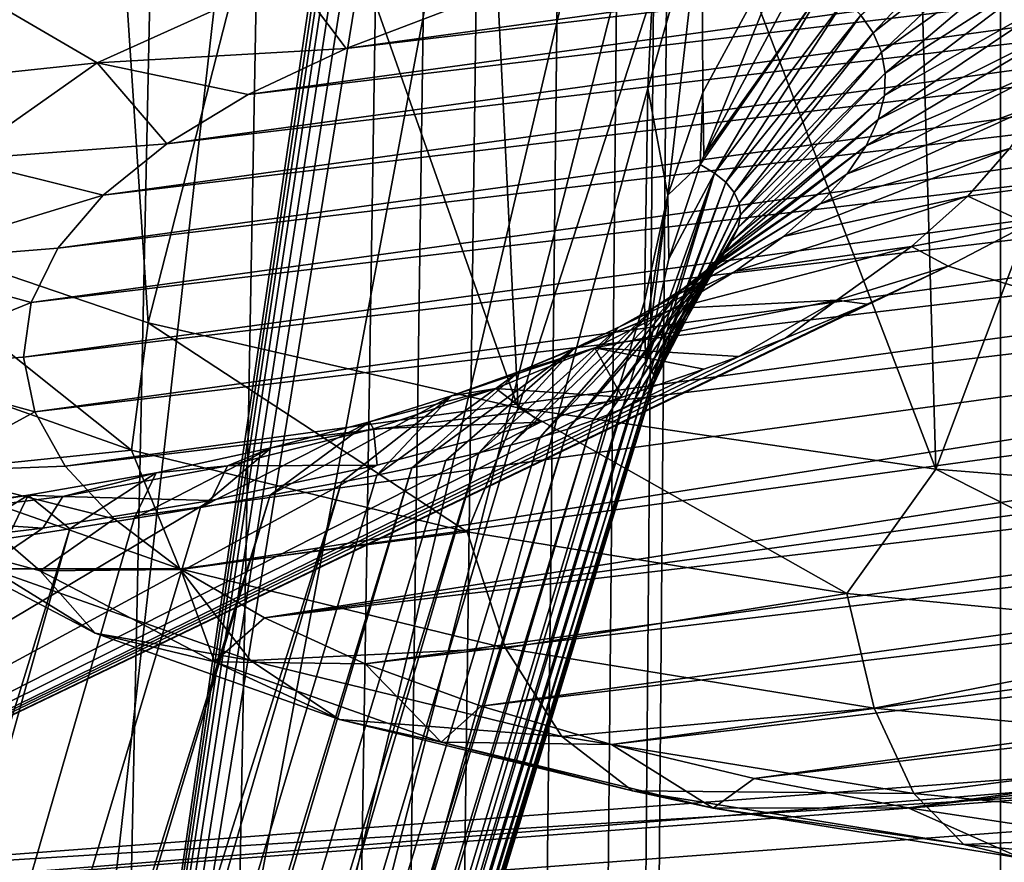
# Model space of a CAD drawing. Header units: millimetres. Extents: x -24 to 24, y 0 to 188.
# Tile 193 of 256: x 3.991 to 4.458, y 128.576 to 128.976. Entities that reach past the tile are written whole.
import ezdxf

# ---------------------------------------------------------------- set-up
doc = ezdxf.new("R2010")
doc.units = ezdxf.units.MM
doc.header["$LTSCALE"] = 58.620611
for name, color, linetype in [('160', 7, 'CONTINUOUS'), ('198', 7, 'CONTINUOUS'), ('212', 7, 'CONTINUOUS'), ('214', 7, 'CONTINUOUS'), ('216', 7, 'CONTINUOUS'), ('217', 7, 'CONTINUOUS'), ('218', 7, 'CONTINUOUS'), ('228', 7, 'CONTINUOUS'), ('234', 7, 'CONTINUOUS'), ('235', 7, 'CONTINUOUS'), ('236', 7, 'CONTINUOUS'), ('279', 7, 'CONTINUOUS'), ('31', 7, 'CONTINUOUS'), ('325', 7, 'CONTINUOUS'), ('326', 7, 'CONTINUOUS'), ('327', 7, 'CONTINUOUS'), ('328', 7, 'CONTINUOUS'), ('348', 7, 'CONTINUOUS'), ('40', 7, 'CONTINUOUS')]:
    doc.layers.add(name, color=color, linetype=linetype)

msp = doc.modelspace()

# ---------------------------------------------------------------- linework, layer by layer
at = {"layer": '160', "color": 7, "linetype": 'CONTINUOUS'}
for points in [[(3.811, 136.31474, 206.70068), (4.42438, 108.25509, 117.27141), (5.11373, 136.68579, 206.87358), (3.811, 136.31474, 206.70068)], [(4.42438, 108.25509, 117.27141), (5.31298, 108.46979, 117.20372), (5.11373, 136.68579, 206.87358), (4.42438, 108.25509, 117.27141)], [(3.53331, 108.07987, 117.32666), (4.42438, 108.25509, 117.27141), (3.811, 136.31474, 206.70068), (3.53331, 108.07987, 117.32666)]]:
    msp.add_3dface(points, dxfattribs=at)
at = {"layer": '198', "color": 7, "linetype": 'CONTINUOUS'}
for points in [[(4.28883, 128.94305, 213.26784), (4.29517, 129.07325, 213.01859), (4.31455, 129.0331, 213.3089), (4.28883, 128.94305, 213.26784)], [(4.28883, 128.94305, 213.26784), (4.31455, 129.0331, 213.3089), (4.29841, 128.8924, 213.54573), (4.28883, 128.94305, 213.26784)], [(4.29841, 128.8924, 213.54573), (4.31455, 129.0331, 213.3089), (4.31502, 128.94112, 213.56134), (4.29841, 128.8924, 213.54573)], [(4.31502, 128.94112, 213.56134), (4.31455, 129.0331, 213.3089), (4.36419, 129.03211, 213.59042), (4.31502, 128.94112, 213.56134)], [(4.28739, 128.84228, 213.52965), (4.28883, 128.94305, 213.26784), (4.29841, 128.8924, 213.54573), (4.28739, 128.84228, 213.52965)]]:
    msp.add_3dface(points, dxfattribs=at)
at = {"layer": '212', "color": 7, "linetype": 'CONTINUOUS'}
msp.add_3dface([(5.3538, 128.57986, 216.35968), (4.96805, 128.54029, 216.34528), (3.59375, 128.45711, 215.97038), (5.3538, 128.57986, 216.35968)], dxfattribs=at)
at = {"layer": '214', "color": 7, "linetype": 'CONTINUOUS'}
msp.add_3dface([(3.79383, 128.54069, 216.38215), (4.83434, 128.54464, 216.39682), (5.6454, 128.68014, 216.82442), (3.79383, 128.54069, 216.38215)], dxfattribs=at)
at = {"layer": '216', "color": 7, "linetype": 'CONTINUOUS'}
for points in [[(4.46921, 128.87869, 214.74904), (5.3538, 128.57986, 216.35968), (4.4311, 128.85878, 214.80237), (4.46921, 128.87869, 214.74904)], [(5.3538, 128.57986, 216.35968), (3.59375, 128.45711, 215.97038), (4.4311, 128.85878, 214.80237), (5.3538, 128.57986, 216.35968)], [(4.4311, 128.85878, 214.80237), (3.59375, 128.45711, 215.97038), (4.39272, 128.84085, 214.84906), (4.4311, 128.85878, 214.80237)], [(4.39272, 128.84085, 214.84906), (3.59375, 128.45711, 215.97038), (4.35411, 128.82465, 214.88991), (4.39272, 128.84085, 214.84906)], [(4.35411, 128.82465, 214.88991), (3.59375, 128.45711, 215.97038), (4.33196, 128.81609, 214.91086), (4.35411, 128.82465, 214.88991)], [(4.33196, 128.81609, 214.91086), (3.59375, 128.45711, 215.97038), (4.31537, 128.81, 214.9255), (4.33196, 128.81609, 214.91086)], [(4.31537, 128.81, 214.9255), (3.59375, 128.45711, 215.97038), (4.27669, 128.79679, 214.95627), (4.31537, 128.81, 214.9255)], [(4.27669, 128.79679, 214.95627), (3.59375, 128.45711, 215.97038), (4.23811, 128.78491, 214.98259), (4.27669, 128.79679, 214.95627)], [(4.23811, 128.78491, 214.98259), (3.59375, 128.45711, 215.97038), (4.16074, 128.7645, 215.02366), (4.23811, 128.78491, 214.98259)], [(4.16074, 128.7645, 215.02366), (3.59375, 128.45711, 215.97038), (4.08197, 128.74785, 215.05137), (4.16074, 128.7645, 215.02366)], [(4.08197, 128.74785, 215.05137), (3.59375, 128.45711, 215.97038), (4.00233, 128.73475, 215.0665), (4.08197, 128.74785, 215.05137)], [(4.00233, 128.73475, 215.0665), (3.59375, 128.45711, 215.97038), (3.92063, 128.72495, 215.06951), (4.00233, 128.73475, 215.0665)]]:
    msp.add_3dface(points, dxfattribs=at)
at = {"layer": '217', "color": 7, "linetype": 'CONTINUOUS'}
for points in [[(4.31502, 128.94112, 213.56134), (4.36419, 129.03211, 213.59042), (4.31539, 128.91113, 213.65512), (4.31502, 128.94112, 213.56134)], [(4.31539, 128.91113, 213.65512), (4.36419, 129.03211, 213.59042), (4.36252, 128.99922, 213.68298), (4.31539, 128.91113, 213.65512)], [(4.29841, 128.8924, 213.54573), (4.31502, 128.94112, 213.56134), (4.31375, 128.90701, 213.65381), (4.29841, 128.8924, 213.54573)], [(4.31375, 128.90701, 213.65381), (4.31502, 128.94112, 213.56134), (4.31539, 128.91113, 213.65512), (4.31375, 128.90701, 213.65381)], [(4.29878, 128.86235, 213.63965), (4.29841, 128.8924, 213.54573), (4.31375, 128.90701, 213.65381), (4.29878, 128.86235, 213.63965)], [(4.28739, 128.84228, 213.52965), (4.29841, 128.8924, 213.54573), (4.28757, 128.82726, 213.57636), (4.28739, 128.84228, 213.52965)], [(4.28757, 128.82726, 213.57636), (4.29841, 128.8924, 213.54573), (4.28776, 128.81215, 213.62371), (4.28757, 128.82726, 213.57636)], [(4.28776, 128.81215, 213.62371), (4.29841, 128.8924, 213.54573), (4.29878, 128.86235, 213.63965), (4.28776, 128.81215, 213.62371)]]:
    msp.add_3dface(points, dxfattribs=at)
at = {"layer": '218', "color": 7, "linetype": 'CONTINUOUS'}
for points in [[(4.64303, 132.49366, 210.06759), (4.6002, 132.1661, 210.16137), (3.93224, 127.64637, 209.92634), (4.64303, 132.49366, 210.06759)], [(4.38557, 131.64944, 207.39007), (4.64303, 132.49366, 210.06759), (3.93224, 127.64637, 209.92634), (4.38557, 131.64944, 207.39007)], [(4.55714, 131.83677, 210.25556), (3.93224, 127.64637, 209.92634), (4.6002, 132.1661, 210.16137), (4.55714, 131.83677, 210.25556)], [(4.55714, 131.83677, 210.25556), (4.51594, 131.51158, 210.37481), (3.93224, 127.64637, 209.92634), (4.55714, 131.83677, 210.25556)], [(3.85215, 128.642, 205.46805), (4.38557, 131.64944, 207.39007), (3.57671, 126.48059, 206.22896), (3.85215, 128.642, 205.46805)], [(3.57671, 126.48059, 206.22896), (4.38557, 131.64944, 207.39007), (3.93224, 127.64637, 209.92634), (3.57671, 126.48059, 206.22896)], [(4.12812, 130.80522, 204.71254), (4.38557, 131.64944, 207.39007), (3.85215, 128.642, 205.46805), (4.12812, 130.80522, 204.71254)], [(4.51594, 131.51158, 210.37481), (4.47996, 131.20622, 210.54055), (3.93224, 127.64637, 209.92634), (4.51594, 131.51158, 210.37481)], [(4.47996, 131.20622, 210.54055), (4.45007, 130.92781, 210.74952), (3.93224, 127.64637, 209.92634), (4.47996, 131.20622, 210.54055)], [(4.45007, 130.92781, 210.74952), (4.427, 130.68317, 210.99646), (3.93224, 127.64637, 209.92634), (4.45007, 130.92781, 210.74952)], [(4.427, 130.68317, 210.99646), (4.3645, 129.94535, 211.88177), (3.93224, 127.64637, 209.92634), (4.427, 130.68317, 210.99646)], [(4.3645, 129.94535, 211.88177), (4.30639, 129.23114, 212.78624), (3.93224, 127.64637, 209.92634), (4.3645, 129.94535, 211.88177)], [(4.30639, 129.23114, 212.78624), (4.29517, 129.07325, 213.01859), (3.93224, 127.64637, 209.92634), (4.30639, 129.23114, 212.78624)], [(4.29517, 129.07325, 213.01859), (4.28883, 128.94305, 213.26784), (3.93224, 127.64637, 209.92634), (4.29517, 129.07325, 213.01859)], [(4.28883, 128.94305, 213.26784), (4.28739, 128.84228, 213.52965), (3.93224, 127.64637, 209.92634), (4.28883, 128.94305, 213.26784)], [(4.28739, 128.84228, 213.52965), (4.28757, 128.82726, 213.57636), (3.93224, 127.64637, 209.92634), (4.28739, 128.84228, 213.52965)], [(4.28757, 128.82726, 213.57636), (4.28776, 128.81215, 213.62371), (3.93224, 127.64637, 209.92634), (4.28757, 128.82726, 213.57636)]]:
    msp.add_3dface(points, dxfattribs=at)
at = {"layer": '228', "color": 7, "linetype": 'CONTINUOUS'}
for points in [[(3.79441, 128.56562, 216.37441), (5.6454, 128.68014, 216.82442), (5.64593, 128.70508, 216.81672), (3.79441, 128.56562, 216.37441)], [(3.79383, 128.54069, 216.38215), (5.6454, 128.68014, 216.82442), (3.79441, 128.56562, 216.37441), (3.79383, 128.54069, 216.38215)]]:
    msp.add_3dface(points, dxfattribs=at)
at = {"layer": '234', "color": 7, "linetype": 'CONTINUOUS'}
for points in [[(3.93224, 127.64637, 209.92634), (4.28776, 128.81215, 213.62371), (4.2903, 128.80977, 213.69161), (3.93224, 127.64637, 209.92634)], [(3.57671, 126.48059, 206.22896), (3.93224, 127.64637, 209.92634), (4.2903, 128.80977, 213.69161), (3.57671, 126.48059, 206.22896)], [(4.2917, 128.8074, 213.7564), (3.57671, 126.48059, 206.22896), (4.2903, 128.80977, 213.69161), (4.2917, 128.8074, 213.7564)], [(4.29206, 128.80507, 213.81801), (3.57671, 126.48059, 206.22896), (4.2917, 128.8074, 213.7564), (4.29206, 128.80507, 213.81801)], [(3.56402, 126.41766, 206.25003), (3.57671, 126.48059, 206.22896), (4.29206, 128.80507, 213.81801), (3.56402, 126.41766, 206.25003)], [(4.29151, 128.80278, 213.87643), (3.56402, 126.41766, 206.25003), (4.29206, 128.80507, 213.81801), (4.29151, 128.80278, 213.87643)], [(4.28948, 128.79979, 213.95001), (3.56402, 126.41766, 206.25003), (4.29151, 128.80278, 213.87643), (4.28948, 128.79979, 213.95001)], [(3.54787, 126.36991, 206.26664), (3.56402, 126.41766, 206.25003), (4.28948, 128.79979, 213.95001), (3.54787, 126.36991, 206.26664)], [(4.28616, 128.79684, 214.0187), (3.54787, 126.36991, 206.26664), (4.28948, 128.79979, 213.95001), (4.28616, 128.79684, 214.0187)], [(3.5257, 126.32277, 206.28363), (3.54787, 126.36991, 206.26664), (4.28171, 128.79396, 214.08304), (3.5257, 126.32277, 206.28363)], [(4.27627, 128.79114, 214.1431), (3.5257, 126.32277, 206.28363), (4.28171, 128.79396, 214.08304), (4.27627, 128.79114, 214.1431)], [(4.28171, 128.79396, 214.08304), (3.54787, 126.36991, 206.26664), (4.28616, 128.79684, 214.0187), (4.28171, 128.79396, 214.08304)], [(4.26996, 128.78837, 214.1993), (3.5257, 126.32277, 206.28363), (4.27627, 128.79114, 214.1431), (4.26996, 128.78837, 214.1993)], [(3.49203, 126.2698, 206.30357), (3.5257, 126.32277, 206.28363), (4.26289, 128.78564, 214.25176), (3.49203, 126.2698, 206.30357)], [(4.25104, 128.78166, 214.32395), (3.49203, 126.2698, 206.30357), (4.26289, 128.78564, 214.25176), (4.25104, 128.78166, 214.32395)], [(4.26289, 128.78564, 214.25176), (3.5257, 126.32277, 206.28363), (4.26996, 128.78837, 214.1993), (4.26289, 128.78564, 214.25176)], [(3.46416, 126.23555, 206.31705), (3.49203, 126.2698, 206.30357), (4.25104, 128.78166, 214.32395), (3.46416, 126.23555, 206.31705)], [(4.23794, 128.77777, 214.38896), (3.46416, 126.23555, 206.31705), (4.25104, 128.78166, 214.32395), (4.23794, 128.77777, 214.38896)], [(4.22382, 128.774, 214.44733), (3.46416, 126.23555, 206.31705), (4.23794, 128.77777, 214.38896), (4.22382, 128.774, 214.44733)], [(3.41244, 126.18609, 206.33762), (3.46416, 126.23555, 206.31705), (4.20886, 128.77032, 214.49957), (3.41244, 126.18609, 206.33762)], [(4.19323, 128.76673, 214.54612), (3.41244, 126.18609, 206.33762), (4.20886, 128.77032, 214.49957), (4.19323, 128.76673, 214.54612)], [(4.20886, 128.77032, 214.49957), (3.46416, 126.23555, 206.31705), (4.22382, 128.774, 214.44733), (4.20886, 128.77032, 214.49957)], [(4.17709, 128.76324, 214.58742), (3.41244, 126.18609, 206.33762), (4.19323, 128.76673, 214.54612), (4.17709, 128.76324, 214.58742)], [(3.38232, 126.16335, 206.34768), (3.41244, 126.18609, 206.33762), (4.17709, 128.76324, 214.58742), (3.38232, 126.16335, 206.34768)], [(4.16055, 128.75983, 214.62381), (3.38232, 126.16335, 206.34768), (4.17709, 128.76324, 214.58742), (4.16055, 128.75983, 214.62381)], [(3.3137, 126.12362, 206.36681), (3.38232, 126.16335, 206.34768), (4.14378, 128.75654, 214.65566), (3.3137, 126.12362, 206.36681)], [(4.11003, 128.75027, 214.70695), (3.3137, 126.12362, 206.36681), (4.14378, 128.75654, 214.65566), (4.11003, 128.75027, 214.70695)], [(4.14378, 128.75654, 214.65566), (3.38232, 126.16335, 206.34768), (4.16055, 128.75983, 214.62381), (4.14378, 128.75654, 214.65566)], [(3.28632, 126.11163, 206.37322), (3.3137, 126.12362, 206.36681), (4.11003, 128.75027, 214.70695), (3.28632, 126.11163, 206.37322)], [(4.07704, 128.7445, 214.7435), (3.28632, 126.11163, 206.37322), (4.11003, 128.75027, 214.70695), (4.07704, 128.7445, 214.7435)], [(4.04551, 128.73926, 214.76816), (3.28632, 126.11163, 206.37322), (4.07704, 128.7445, 214.7435), (4.04551, 128.73926, 214.76816)], [(4.01518, 128.73441, 214.78367), (3.28632, 126.11163, 206.37322), (4.04551, 128.73926, 214.76816), (4.01518, 128.73441, 214.78367)], [(3.20156, 126.08602, 206.38945), (3.28632, 126.11163, 206.37322), (4.01518, 128.73441, 214.78367), (3.20156, 126.08602, 206.38945)], [(3.9856, 128.72986, 214.79197), (3.20156, 126.08602, 206.38945), (4.01518, 128.73441, 214.78367), (3.9856, 128.72986, 214.79197)]]:
    msp.add_3dface(points, dxfattribs=at)
at = {"layer": '235', "color": 7, "linetype": 'CONTINUOUS'}
for points in [[(4.38984, 128.97774, 213.91245), (4.47021, 129.04796, 213.9452), (4.39563, 128.9693, 213.98942), (4.38984, 128.97774, 213.91245)], [(4.47021, 129.04796, 213.9452), (4.47882, 129.03511, 214.02498), (4.39563, 128.9693, 213.98942), (4.47021, 129.04796, 213.9452)], [(4.39563, 128.9693, 213.98942), (4.47882, 129.03511, 214.02498), (4.39954, 128.96018, 214.06655), (4.39563, 128.9693, 213.98942)], [(4.47882, 129.03511, 214.02498), (4.48522, 129.02129, 214.1052), (4.39954, 128.96018, 214.06655), (4.47882, 129.03511, 214.02498)], [(4.39954, 128.96018, 214.06655), (4.48522, 129.02129, 214.1052), (4.40139, 128.95032, 214.14378), (4.39954, 128.96018, 214.06655)], [(4.48522, 129.02129, 214.1052), (4.48919, 129.00644, 214.18583), (4.40139, 128.95032, 214.14378), (4.48522, 129.02129, 214.1052)], [(4.48919, 129.00644, 214.18583), (4.49049, 128.99052, 214.26684), (4.401, 128.93969, 214.22107), (4.48919, 129.00644, 214.18583)], [(4.40139, 128.95032, 214.14378), (4.48919, 129.00644, 214.18583), (4.401, 128.93969, 214.22107), (4.40139, 128.95032, 214.14378)], [(4.31539, 128.91113, 213.65512), (4.36252, 128.99922, 213.68298), (4.37317, 128.99265, 213.75918), (4.31539, 128.91113, 213.65512)], [(4.31375, 128.90701, 213.65381), (4.31539, 128.91113, 213.65512), (4.37317, 128.99265, 213.75918), (4.31375, 128.90701, 213.65381)], [(4.31375, 128.90701, 213.65381), (4.37317, 128.99265, 213.75918), (4.32051, 128.90293, 213.72903), (4.31375, 128.90701, 213.65381)], [(4.37317, 128.99265, 213.75918), (4.38232, 128.98551, 213.83569), (4.32051, 128.90293, 213.72903), (4.37317, 128.99265, 213.75918)], [(4.49049, 128.99052, 214.26684), (4.48874, 128.97344, 214.34819), (4.39808, 128.92824, 214.29833), (4.49049, 128.99052, 214.26684)], [(4.401, 128.93969, 214.22107), (4.49049, 128.99052, 214.26684), (4.39808, 128.92824, 214.29833), (4.401, 128.93969, 214.22107)], [(4.38232, 128.98551, 213.83569), (4.32589, 128.89855, 213.80433), (4.32051, 128.90293, 213.72903), (4.38232, 128.98551, 213.83569)], [(4.38232, 128.98551, 213.83569), (4.38984, 128.97774, 213.91245), (4.32589, 128.89855, 213.80433), (4.38232, 128.98551, 213.83569)], [(4.38984, 128.97774, 213.91245), (4.32978, 128.89379, 213.87964), (4.32589, 128.89855, 213.80433), (4.38984, 128.97774, 213.91245)], [(4.38984, 128.97774, 213.91245), (4.39563, 128.9693, 213.98942), (4.32978, 128.89379, 213.87964), (4.38984, 128.97774, 213.91245)], [(4.48874, 128.97344, 214.34819), (4.48352, 128.95513, 214.4298), (4.39232, 128.91589, 214.37544), (4.48874, 128.97344, 214.34819)], [(4.39808, 128.92824, 214.29833), (4.48874, 128.97344, 214.34819), (4.39232, 128.91589, 214.37544), (4.39808, 128.92824, 214.29833)], [(4.39563, 128.9693, 213.98942), (4.33212, 128.88864, 213.95491), (4.32978, 128.89379, 213.87964), (4.39563, 128.9693, 213.98942)], [(4.39563, 128.9693, 213.98942), (4.39954, 128.96018, 214.06655), (4.33212, 128.88864, 213.95491), (4.39563, 128.9693, 213.98942)], [(4.39954, 128.96018, 214.06655), (4.33279, 128.88308, 214.03005), (4.33212, 128.88864, 213.95491), (4.39954, 128.96018, 214.06655)], [(4.39954, 128.96018, 214.06655), (4.40139, 128.95032, 214.14378), (4.33279, 128.88308, 214.03005), (4.39954, 128.96018, 214.06655)], [(4.48352, 128.95513, 214.4298), (4.47428, 128.93552, 214.5116), (4.38331, 128.9026, 214.45227), (4.48352, 128.95513, 214.4298)], [(4.39232, 128.91589, 214.37544), (4.48352, 128.95513, 214.4298), (4.38331, 128.9026, 214.45227), (4.39232, 128.91589, 214.37544)], [(4.40139, 128.95032, 214.14378), (4.401, 128.93969, 214.22107), (4.33165, 128.87709, 214.10498), (4.40139, 128.95032, 214.14378)], [(4.40139, 128.95032, 214.14378), (4.33165, 128.87709, 214.10498), (4.33279, 128.88308, 214.03005), (4.40139, 128.95032, 214.14378)], [(4.401, 128.93969, 214.22107), (4.39808, 128.92824, 214.29833), (4.32857, 128.87063, 214.17963), (4.401, 128.93969, 214.22107)], [(4.401, 128.93969, 214.22107), (4.32857, 128.87063, 214.17963), (4.33165, 128.87709, 214.10498), (4.401, 128.93969, 214.22107)], [(4.47428, 128.93552, 214.5116), (4.46025, 128.91452, 214.59338), (4.37048, 128.8883, 214.52859), (4.47428, 128.93552, 214.5116)], [(4.38331, 128.9026, 214.45227), (4.47428, 128.93552, 214.5116), (4.37048, 128.8883, 214.52859), (4.38331, 128.9026, 214.45227)], [(4.39808, 128.92824, 214.29833), (4.39232, 128.91589, 214.37544), (4.32335, 128.86368, 214.25385), (4.39808, 128.92824, 214.29833)], [(4.39808, 128.92824, 214.29833), (4.32335, 128.86368, 214.25385), (4.32857, 128.87063, 214.17963), (4.39808, 128.92824, 214.29833)], [(4.39232, 128.91589, 214.37544), (4.38331, 128.9026, 214.45227), (4.31572, 128.85618, 214.3275), (4.39232, 128.91589, 214.37544)], [(4.39232, 128.91589, 214.37544), (4.31572, 128.85618, 214.3275), (4.32335, 128.86368, 214.25385), (4.39232, 128.91589, 214.37544)], [(4.46025, 128.91452, 214.59338), (4.44053, 128.89205, 214.67489), (4.35318, 128.87291, 214.60409), (4.46025, 128.91452, 214.59338)], [(4.37048, 128.8883, 214.52859), (4.46025, 128.91452, 214.59338), (4.35318, 128.87291, 214.60409), (4.37048, 128.8883, 214.52859)], [(4.50678, 128.90079, 214.68835), (4.44053, 128.89205, 214.67489), (4.46025, 128.91452, 214.59338), (4.50678, 128.90079, 214.68835)], [(4.29878, 128.86235, 213.63965), (4.31375, 128.90701, 213.65381), (4.32051, 128.90293, 213.72903), (4.29878, 128.86235, 213.63965)], [(4.28776, 128.81215, 213.62371), (4.29878, 128.86235, 213.63965), (4.32051, 128.90293, 213.72903), (4.28776, 128.81215, 213.62371)], [(4.2903, 128.80977, 213.69161), (4.28776, 128.81215, 213.62371), (4.32051, 128.90293, 213.72903), (4.2903, 128.80977, 213.69161)], [(4.2917, 128.8074, 213.7564), (4.2903, 128.80977, 213.69161), (4.32051, 128.90293, 213.72903), (4.2917, 128.8074, 213.7564)], [(4.32589, 128.89855, 213.80433), (4.2917, 128.8074, 213.7564), (4.32051, 128.90293, 213.72903), (4.32589, 128.89855, 213.80433)], [(4.38331, 128.9026, 214.45227), (4.37048, 128.8883, 214.52859), (4.30542, 128.8481, 214.40037), (4.38331, 128.9026, 214.45227)], [(4.38331, 128.9026, 214.45227), (4.30542, 128.8481, 214.40037), (4.31572, 128.85618, 214.3275), (4.38331, 128.9026, 214.45227)], [(4.50678, 128.90079, 214.68835), (4.46921, 128.87869, 214.74904), (4.44053, 128.89205, 214.67489), (4.50678, 128.90079, 214.68835)], [(4.29206, 128.80507, 213.81801), (4.2917, 128.8074, 213.7564), (4.32589, 128.89855, 213.80433), (4.29206, 128.80507, 213.81801)], [(4.32978, 128.89379, 213.87964), (4.29206, 128.80507, 213.81801), (4.32589, 128.89855, 213.80433), (4.32978, 128.89379, 213.87964)], [(4.29151, 128.80278, 213.87643), (4.29206, 128.80507, 213.81801), (4.32978, 128.89379, 213.87964), (4.29151, 128.80278, 213.87643)], [(4.33212, 128.88864, 213.95491), (4.29151, 128.80278, 213.87643), (4.32978, 128.89379, 213.87964), (4.33212, 128.88864, 213.95491)], [(4.44053, 128.89205, 214.67489), (4.41379, 128.8681, 214.7556), (4.33046, 128.8564, 214.67824), (4.44053, 128.89205, 214.67489)], [(4.35318, 128.87291, 214.60409), (4.44053, 128.89205, 214.67489), (4.33046, 128.8564, 214.67824), (4.35318, 128.87291, 214.60409)], [(4.46921, 128.87869, 214.74904), (4.41379, 128.8681, 214.7556), (4.44053, 128.89205, 214.67489), (4.46921, 128.87869, 214.74904)], [(4.28948, 128.79979, 213.95001), (4.29151, 128.80278, 213.87643), (4.33212, 128.88864, 213.95491), (4.28948, 128.79979, 213.95001)], [(4.33279, 128.88308, 214.03005), (4.28948, 128.79979, 213.95001), (4.33212, 128.88864, 213.95491), (4.33279, 128.88308, 214.03005)], [(4.37048, 128.8883, 214.52859), (4.35318, 128.87291, 214.60409), (4.29203, 128.83938, 214.47216), (4.37048, 128.8883, 214.52859)], [(4.37048, 128.8883, 214.52859), (4.29203, 128.83938, 214.47216), (4.30542, 128.8481, 214.40037), (4.37048, 128.8883, 214.52859)], [(4.28616, 128.79684, 214.0187), (4.28948, 128.79979, 213.95001), (4.33279, 128.88308, 214.03005), (4.28616, 128.79684, 214.0187)], [(4.33165, 128.87709, 214.10498), (4.28616, 128.79684, 214.0187), (4.33279, 128.88308, 214.03005), (4.33165, 128.87709, 214.10498)], [(4.46921, 128.87869, 214.74904), (4.4311, 128.85878, 214.80237), (4.41379, 128.8681, 214.7556), (4.46921, 128.87869, 214.74904)], [(4.35318, 128.87291, 214.60409), (4.33046, 128.8564, 214.67824), (4.2751, 128.82998, 214.54251), (4.35318, 128.87291, 214.60409)], [(4.35318, 128.87291, 214.60409), (4.2751, 128.82998, 214.54251), (4.29203, 128.83938, 214.47216), (4.35318, 128.87291, 214.60409)], [(4.28171, 128.79396, 214.08304), (4.28616, 128.79684, 214.0187), (4.33165, 128.87709, 214.10498), (4.28171, 128.79396, 214.08304)], [(4.32857, 128.87063, 214.17963), (4.28171, 128.79396, 214.08304), (4.33165, 128.87709, 214.10498), (4.32857, 128.87063, 214.17963)], [(4.27627, 128.79114, 214.1431), (4.28171, 128.79396, 214.08304), (4.32857, 128.87063, 214.17963), (4.27627, 128.79114, 214.1431)], [(4.32335, 128.86368, 214.25385), (4.27627, 128.79114, 214.1431), (4.32857, 128.87063, 214.17963), (4.32335, 128.86368, 214.25385)], [(4.41379, 128.8681, 214.7556), (4.37844, 128.84272, 214.83472), (4.30118, 128.83876, 214.75028), (4.41379, 128.8681, 214.7556)], [(4.33046, 128.8564, 214.67824), (4.41379, 128.8681, 214.7556), (4.30118, 128.83876, 214.75028), (4.33046, 128.8564, 214.67824)], [(4.4311, 128.85878, 214.80237), (4.37844, 128.84272, 214.83472), (4.41379, 128.8681, 214.7556), (4.4311, 128.85878, 214.80237)], [(4.26289, 128.78564, 214.25176), (4.26996, 128.78837, 214.1993), (4.32335, 128.86368, 214.25385), (4.26289, 128.78564, 214.25176)], [(4.31572, 128.85618, 214.3275), (4.26289, 128.78564, 214.25176), (4.32335, 128.86368, 214.25385), (4.31572, 128.85618, 214.3275)], [(4.26996, 128.78837, 214.1993), (4.27627, 128.79114, 214.1431), (4.32335, 128.86368, 214.25385), (4.26996, 128.78837, 214.1993)], [(4.4311, 128.85878, 214.80237), (4.39272, 128.84085, 214.84906), (4.37844, 128.84272, 214.83472), (4.4311, 128.85878, 214.80237)], [(4.25104, 128.78166, 214.32395), (4.26289, 128.78564, 214.25176), (4.31572, 128.85618, 214.3275), (4.25104, 128.78166, 214.32395)], [(4.30542, 128.8481, 214.40037), (4.25104, 128.78166, 214.32395), (4.31572, 128.85618, 214.3275), (4.30542, 128.8481, 214.40037)], [(4.33046, 128.8564, 214.67824), (4.30118, 128.83876, 214.75028), (4.25398, 128.81984, 214.61081), (4.33046, 128.8564, 214.67824)], [(4.33046, 128.8564, 214.67824), (4.25398, 128.81984, 214.61081), (4.2751, 128.82998, 214.54251), (4.33046, 128.8564, 214.67824)], [(4.23794, 128.77777, 214.38896), (4.25104, 128.78166, 214.32395), (4.30542, 128.8481, 214.40037), (4.23794, 128.77777, 214.38896)], [(4.29203, 128.83938, 214.47216), (4.23794, 128.77777, 214.38896), (4.30542, 128.8481, 214.40037), (4.29203, 128.83938, 214.47216)], [(4.37844, 128.84272, 214.83472), (4.33196, 128.81609, 214.91086), (4.26387, 128.82015, 214.81881), (4.37844, 128.84272, 214.83472)], [(4.30118, 128.83876, 214.75028), (4.37844, 128.84272, 214.83472), (4.26387, 128.82015, 214.81881), (4.30118, 128.83876, 214.75028)], [(4.35411, 128.82465, 214.88991), (4.33196, 128.81609, 214.91086), (4.37844, 128.84272, 214.83472), (4.35411, 128.82465, 214.88991)], [(4.39272, 128.84085, 214.84906), (4.35411, 128.82465, 214.88991), (4.37844, 128.84272, 214.83472), (4.39272, 128.84085, 214.84906)], [(4.22382, 128.774, 214.44733), (4.23794, 128.77777, 214.38896), (4.29203, 128.83938, 214.47216), (4.22382, 128.774, 214.44733)], [(4.2751, 128.82998, 214.54251), (4.22382, 128.774, 214.44733), (4.29203, 128.83938, 214.47216), (4.2751, 128.82998, 214.54251)], [(4.30118, 128.83876, 214.75028), (4.26387, 128.82015, 214.81881), (4.22792, 128.80894, 214.67628), (4.30118, 128.83876, 214.75028)], [(4.30118, 128.83876, 214.75028), (4.22792, 128.80894, 214.67628), (4.25398, 128.81984, 214.61081), (4.30118, 128.83876, 214.75028)], [(4.20886, 128.77032, 214.49957), (4.22382, 128.774, 214.44733), (4.2751, 128.82998, 214.54251), (4.20886, 128.77032, 214.49957)], [(4.25398, 128.81984, 214.61081), (4.20886, 128.77032, 214.49957), (4.2751, 128.82998, 214.54251), (4.25398, 128.81984, 214.61081)], [(4.17709, 128.76324, 214.58742), (4.19323, 128.76673, 214.54612), (4.25398, 128.81984, 214.61081), (4.17709, 128.76324, 214.58742)], [(4.22792, 128.80894, 214.67628), (4.17709, 128.76324, 214.58742), (4.25398, 128.81984, 214.61081), (4.22792, 128.80894, 214.67628)], [(4.19323, 128.76673, 214.54612), (4.20886, 128.77032, 214.49957), (4.25398, 128.81984, 214.61081), (4.19323, 128.76673, 214.54612)], [(4.26387, 128.82015, 214.81881), (4.2169, 128.80091, 214.8818), (4.19595, 128.79733, 214.73758), (4.26387, 128.82015, 214.81881)], [(4.26387, 128.82015, 214.81881), (4.19595, 128.79733, 214.73758), (4.22792, 128.80894, 214.67628), (4.26387, 128.82015, 214.81881)], [(4.26387, 128.82015, 214.81881), (4.27669, 128.79679, 214.95627), (4.2169, 128.80091, 214.8818), (4.26387, 128.82015, 214.81881)], [(4.33196, 128.81609, 214.91086), (4.31537, 128.81, 214.9255), (4.26387, 128.82015, 214.81881), (4.33196, 128.81609, 214.91086)], [(4.31537, 128.81, 214.9255), (4.27669, 128.79679, 214.95627), (4.26387, 128.82015, 214.81881), (4.31537, 128.81, 214.9255)], [(4.16055, 128.75983, 214.62381), (4.17709, 128.76324, 214.58742), (4.22792, 128.80894, 214.67628), (4.16055, 128.75983, 214.62381)], [(4.19595, 128.79733, 214.73758), (4.16055, 128.75983, 214.62381), (4.22792, 128.80894, 214.67628), (4.19595, 128.79733, 214.73758)], [(4.2169, 128.80091, 214.8818), (4.15891, 128.78183, 214.93584), (4.15706, 128.78515, 214.7929), (4.2169, 128.80091, 214.8818)], [(4.2169, 128.80091, 214.8818), (4.15706, 128.78515, 214.7929), (4.19595, 128.79733, 214.73758), (4.2169, 128.80091, 214.8818)], [(4.2169, 128.80091, 214.8818), (4.23811, 128.78491, 214.98259), (4.15891, 128.78183, 214.93584), (4.2169, 128.80091, 214.8818)], [(4.27669, 128.79679, 214.95627), (4.23811, 128.78491, 214.98259), (4.2169, 128.80091, 214.8818), (4.27669, 128.79679, 214.95627)], [(4.11003, 128.75027, 214.70695), (4.14378, 128.75654, 214.65566), (4.19595, 128.79733, 214.73758), (4.11003, 128.75027, 214.70695)], [(4.15706, 128.78515, 214.7929), (4.11003, 128.75027, 214.70695), (4.19595, 128.79733, 214.73758), (4.15706, 128.78515, 214.7929)], [(4.14378, 128.75654, 214.65566), (4.16055, 128.75983, 214.62381), (4.19595, 128.79733, 214.73758), (4.14378, 128.75654, 214.65566)], [(4.07704, 128.7445, 214.7435), (4.11003, 128.75027, 214.70695), (4.15706, 128.78515, 214.7929), (4.07704, 128.7445, 214.7435)], [(4.11043, 128.77277, 214.83942), (4.07704, 128.7445, 214.7435), (4.15706, 128.78515, 214.7929), (4.11043, 128.77277, 214.83942)], [(4.15891, 128.78183, 214.93584), (4.11043, 128.77277, 214.83942), (4.15706, 128.78515, 214.7929), (4.15891, 128.78183, 214.93584)], [(4.23811, 128.78491, 214.98259), (4.16074, 128.7645, 215.02366), (4.15891, 128.78183, 214.93584), (4.23811, 128.78491, 214.98259)], [(4.15891, 128.78183, 214.93584), (4.16074, 128.7645, 215.02366), (4.08978, 128.7642, 214.97659), (4.15891, 128.78183, 214.93584)], [(4.15891, 128.78183, 214.93584), (4.08978, 128.7642, 214.97659), (4.11043, 128.77277, 214.83942), (4.15891, 128.78183, 214.93584)], [(4.04551, 128.73926, 214.76816), (4.07704, 128.7445, 214.7435), (4.11043, 128.77277, 214.83942), (4.04551, 128.73926, 214.76816)], [(4.05606, 128.76086, 214.87372), (4.04551, 128.73926, 214.76816), (4.11043, 128.77277, 214.83942), (4.05606, 128.76086, 214.87372)], [(4.08978, 128.7642, 214.97659), (4.05606, 128.76086, 214.87372), (4.11043, 128.77277, 214.83942), (4.08978, 128.7642, 214.97659)], [(3.99541, 128.75029, 214.89224), (4.01518, 128.73441, 214.78367), (4.05606, 128.76086, 214.87372), (3.99541, 128.75029, 214.89224)], [(4.01172, 128.74968, 214.99931), (3.99541, 128.75029, 214.89224), (4.05606, 128.76086, 214.87372), (4.01172, 128.74968, 214.99931)], [(4.08978, 128.7642, 214.97659), (4.08197, 128.74785, 215.05137), (4.01172, 128.74968, 214.99931), (4.08978, 128.7642, 214.97659)], [(4.08978, 128.7642, 214.97659), (4.01172, 128.74968, 214.99931), (4.05606, 128.76086, 214.87372), (4.08978, 128.7642, 214.97659)], [(4.01518, 128.73441, 214.78367), (4.04551, 128.73926, 214.76816), (4.05606, 128.76086, 214.87372), (4.01518, 128.73441, 214.78367)], [(4.16074, 128.7645, 215.02366), (4.08197, 128.74785, 215.05137), (4.08978, 128.7642, 214.97659), (4.16074, 128.7645, 215.02366)], [(4.01172, 128.74968, 214.99931), (3.92975, 128.73961, 215.00138), (3.99541, 128.75029, 214.89224), (4.01172, 128.74968, 214.99931)], [(3.92975, 128.73961, 215.00138), (3.93172, 128.74186, 214.89312), (3.99541, 128.75029, 214.89224), (3.92975, 128.73961, 215.00138)], [(4.01172, 128.74968, 214.99931), (4.00233, 128.73475, 215.0665), (3.92975, 128.73961, 215.00138), (4.01172, 128.74968, 214.99931)], [(3.93172, 128.74186, 214.89312), (3.95512, 128.7253, 214.79407), (3.99541, 128.75029, 214.89224), (3.93172, 128.74186, 214.89312)], [(3.95512, 128.7253, 214.79407), (3.9856, 128.72986, 214.79197), (3.99541, 128.75029, 214.89224), (3.95512, 128.7253, 214.79407)], [(3.9856, 128.72986, 214.79197), (4.01518, 128.73441, 214.78367), (3.99541, 128.75029, 214.89224), (3.9856, 128.72986, 214.79197)], [(4.08197, 128.74785, 215.05137), (4.00233, 128.73475, 215.0665), (4.01172, 128.74968, 214.99931), (4.08197, 128.74785, 215.05137)], [(4.00233, 128.73475, 215.0665), (3.92063, 128.72495, 215.06951), (3.92975, 128.73961, 215.00138), (4.00233, 128.73475, 215.0665)]]:
    msp.add_3dface(points, dxfattribs=at)
at = {"layer": '236', "color": 7, "linetype": 'CONTINUOUS'}
for points in [[(4.12812, 130.80522, 204.71254), (3.85215, 128.642, 205.46805), (3.52647, 126.39416, 205.95832), (4.12812, 130.80522, 204.71254)], [(4.12812, 130.80522, 204.71254), (3.52647, 126.39416, 205.95832), (4.08031, 130.72176, 204.45066), (4.12812, 130.80522, 204.71254)], [(4.08031, 130.72176, 204.45066), (3.52647, 126.39416, 205.95832), (3.98962, 130.64364, 204.19947), (4.08031, 130.72176, 204.45066)]]:
    msp.add_3dface(points, dxfattribs=at)
at = {"layer": '279', "color": 7, "linetype": 'CONTINUOUS'}
for points in [[(3.95374, 129.14887, 218.19177), (3.7849, 128.55483, 216.42929), (4.03305, 129.12124, 218.11532), (3.95374, 129.14887, 218.19177)], [(3.7849, 128.55483, 216.42929), (5.63164, 128.69393, 216.87048), (4.03305, 129.12124, 218.11532), (3.7849, 128.55483, 216.42929)], [(4.03305, 129.12124, 218.11532), (5.63164, 128.69393, 216.87048), (4.11992, 129.09642, 218.04658), (4.03305, 129.12124, 218.11532)], [(4.11992, 129.09642, 218.04658), (5.63164, 128.69393, 216.87048), (4.21354, 129.0746, 217.98622), (4.11992, 129.09642, 218.04658)], [(4.21354, 129.0746, 217.98622), (5.63164, 128.69393, 216.87048), (4.313, 129.05597, 217.93482), (4.21354, 129.0746, 217.98622)], [(4.313, 129.05597, 217.93482), (5.63164, 128.69393, 216.87048), (4.41731, 129.04067, 217.89292), (4.313, 129.05597, 217.93482)], [(4.41731, 129.04067, 217.89292), (5.63164, 128.69393, 216.87048), (4.52547, 129.02883, 217.8609), (4.41731, 129.04067, 217.89292)]]:
    msp.add_3dface(points, dxfattribs=at)
at = {"layer": '31', "color": 7, "linetype": 'CONTINUOUS'}
for points in [[(2.23751, 148, 24.14655), (3.94721, 123.99095, 23.9266), (4.45593, 148, 23.8371), (2.23751, 148, 24.14655)], [(2.23751, 148, -24.14655), (4.45593, 148, -23.8371), (2.26883, 30.02372, -24.14363), (2.23751, 148, -24.14655)], [(2.26883, 30.02372, -24.14363), (4.45593, 148, -23.8371), (2.61383, 29.70533, -24.10872), (2.26883, 30.02372, -24.14363)], [(2.61383, 29.70533, -24.10872), (4.45593, 148, -23.8371), (2.75312, 29.54502, -24.09321), (2.61383, 29.70533, -24.10872)], [(2.75312, 29.54502, -24.09321), (4.45593, 148, -23.8371), (2.90611, 29.33941, -24.07524), (2.75312, 29.54502, -24.09321)], [(2.90611, 29.33941, -24.07524), (4.45593, 148, -23.8371), (3.14087, 28.93212, -24.04574), (2.90611, 29.33941, -24.07524)], [(3.14087, 28.93212, -24.04574), (4.45593, 148, -23.8371), (3.3131, 28.49139, -24.02261), (3.14087, 28.93212, -24.04574)], [(3.3131, 28.49139, -24.02261), (4.45593, 148, -23.8371), (3.41847, 28.02687, -24.00784), (3.3131, 28.49139, -24.02261)], [(3.41847, 28.02687, -24.00784), (4.45593, 148, -23.8371), (3.45395, 27.55, -24.00277), (3.41847, 28.02687, -24.00784)], [(4.45593, 148, -23.8371), (4.45593, 0.5, -23.8371), (3.45395, 27.55, -24.00277), (4.45593, 148, -23.8371)], [(3.94721, 123.99095, 23.9266), (5.89191, 123.99095, 23.52335), (4.45593, 148, 23.8371), (3.94721, 123.99095, 23.9266)], [(4.45593, 148, 23.8371), (5.89191, 123.99095, 23.52335), (6.63633, 148, 23.32427), (4.45593, 148, 23.8371)], [(6.63633, 0.5, -23.32427), (4.45593, 0.5, -23.8371), (6.63633, 148, -23.32427), (6.63633, 0.5, -23.32427)], [(6.63633, 148, -23.32427), (4.45593, 0.5, -23.8371), (4.45593, 148, -23.8371), (6.63633, 148, -23.32427)]]:
    msp.add_3dface(points, dxfattribs=at)
at = {"layer": '325', "color": 7, "linetype": 'CONTINUOUS'}
for points in [[(3.95374, 129.14887, 218.19177), (4.03305, 129.12124, 218.11532), (3.90649, 128.88163, 218.38412), (3.95374, 129.14887, 218.19177)], [(3.90649, 128.88163, 218.38412), (4.03305, 129.12124, 218.11532), (4.05226, 128.83195, 218.22655), (3.90649, 128.88163, 218.38412)], [(4.03305, 129.12124, 218.11532), (4.11992, 129.09642, 218.04658), (4.05226, 128.83195, 218.22655), (4.03305, 129.12124, 218.11532)], [(4.05226, 128.83195, 218.22655), (4.11992, 129.09642, 218.04658), (4.22746, 128.79177, 218.09912), (4.05226, 128.83195, 218.22655)], [(4.11992, 129.09642, 218.04658), (4.21354, 129.0746, 217.98622), (4.22746, 128.79177, 218.09912), (4.11992, 129.09642, 218.04658)], [(4.21354, 129.0746, 217.98622), (4.313, 129.05597, 217.93482), (4.22746, 128.79177, 218.09912), (4.21354, 129.0746, 217.98622)], [(4.22746, 128.79177, 218.09912), (4.313, 129.05597, 217.93482), (4.42536, 128.76265, 218.00674), (4.22746, 128.79177, 218.09912)], [(4.313, 129.05597, 217.93482), (4.41731, 129.04067, 217.89292), (4.42536, 128.76265, 218.00674), (4.313, 129.05597, 217.93482)], [(4.41731, 129.04067, 217.89292), (4.52547, 129.02883, 217.8609), (4.42536, 128.76265, 218.00674), (4.41731, 129.04067, 217.89292)], [(4.42536, 128.76265, 218.00674), (4.52547, 129.02883, 217.8609), (4.63836, 128.74569, 217.95296), (4.42536, 128.76265, 218.00674)]]:
    msp.add_3dface(points, dxfattribs=at)
at = {"layer": '326', "color": 7, "linetype": 'CONTINUOUS'}
for points in [[(3.90649, 128.88163, 218.38412), (4.05226, 128.83195, 218.22655), (4.04428, 128.77167, 218.27596), (3.90649, 128.88163, 218.38412)], [(3.91163, 128.81849, 218.42446), (3.90649, 128.88163, 218.38412), (4.04428, 128.77167, 218.27596), (3.91163, 128.81849, 218.42446)], [(4.04428, 128.77167, 218.27596), (4.05226, 128.83195, 218.22655), (4.20328, 128.73298, 218.15323), (4.04428, 128.77167, 218.27596)], [(4.05226, 128.83195, 218.22655), (4.22746, 128.79177, 218.09912), (4.20328, 128.73298, 218.15323), (4.05226, 128.83195, 218.22655)], [(3.91163, 128.81849, 218.42446), (4.04428, 128.77167, 218.27596), (3.93842, 128.76082, 218.46242), (3.91163, 128.81849, 218.42446)], [(4.20328, 128.73298, 218.15323), (4.22746, 128.79177, 218.09912), (4.38322, 128.70372, 218.06045), (4.20328, 128.73298, 218.15323)], [(4.22746, 128.79177, 218.09912), (4.42536, 128.76265, 218.00674), (4.38322, 128.70372, 218.06045), (4.22746, 128.79177, 218.09912)], [(3.93842, 128.76082, 218.46242), (4.04428, 128.77167, 218.27596), (4.06715, 128.71538, 218.3183), (3.93842, 128.76082, 218.46242)], [(4.04428, 128.77167, 218.27596), (4.20328, 128.73298, 218.15323), (4.06715, 128.71538, 218.3183), (4.04428, 128.77167, 218.27596)], [(3.93842, 128.76082, 218.46242), (4.06715, 128.71538, 218.3183), (3.97771, 128.71537, 218.50573), (3.93842, 128.76082, 218.46242)], [(4.38322, 128.70372, 218.06045), (4.42536, 128.76265, 218.00674), (4.57798, 128.68491, 218.00079), (4.38322, 128.70372, 218.06045)], [(4.42536, 128.76265, 218.00674), (4.63836, 128.74569, 217.95296), (4.57798, 128.68491, 218.00079), (4.42536, 128.76265, 218.00674)], [(4.06715, 128.71538, 218.3183), (4.20328, 128.73298, 218.15323), (4.22146, 128.67783, 218.1992), (4.06715, 128.71538, 218.3183)], [(4.20328, 128.73298, 218.15323), (4.38322, 128.70372, 218.06045), (4.22146, 128.67783, 218.1992), (4.20328, 128.73298, 218.15323)], [(4.00108, 128.71457, 218.73485), (3.93827, 128.73148, 218.69944), (4.02709, 128.68492, 218.55177), (4.00108, 128.71457, 218.73485)], [(3.93827, 128.73148, 218.69944), (3.97771, 128.71537, 218.50573), (4.02709, 128.68492, 218.55177), (3.93827, 128.73148, 218.69944)], [(3.97771, 128.71537, 218.50573), (4.06715, 128.71538, 218.3183), (4.10069, 128.67196, 218.36805), (3.97771, 128.71537, 218.50573)], [(3.97771, 128.71537, 218.50573), (4.10069, 128.67196, 218.36805), (4.02709, 128.68492, 218.55177), (3.97771, 128.71537, 218.50573)], [(4.08356, 128.67133, 218.59772), (4.06761, 128.71507, 218.76655), (4.00108, 128.71457, 218.73485), (4.08356, 128.67133, 218.59772)], [(4.08356, 128.67133, 218.59772), (4.00108, 128.71457, 218.73485), (4.02709, 128.68492, 218.55177), (4.08356, 128.67133, 218.59772)], [(4.06715, 128.71538, 218.3183), (4.22146, 128.67783, 218.1992), (4.10069, 128.67196, 218.36805), (4.06715, 128.71538, 218.3183)], [(4.10732, 128.69216, 218.69389), (4.06761, 128.71507, 218.76655), (4.08356, 128.67133, 218.59772), (4.10732, 128.69216, 218.69389)], [(4.22146, 128.67783, 218.1992), (4.38322, 128.70372, 218.06045), (4.39608, 128.64944, 218.10917), (4.22146, 128.67783, 218.1992)], [(4.38322, 128.70372, 218.06045), (4.57798, 128.68491, 218.00079), (4.39608, 128.64944, 218.10917), (4.38322, 128.70372, 218.06045)], [(4.155, 128.67051, 218.62523), (4.10732, 128.69216, 218.69389), (4.08356, 128.67133, 218.59772), (4.155, 128.67051, 218.62523)], [(4.08356, 128.67133, 218.59772), (4.02709, 128.68492, 218.55177), (4.14285, 128.64406, 218.42218), (4.08356, 128.67133, 218.59772)], [(4.02709, 128.68492, 218.55177), (4.10069, 128.67196, 218.36805), (4.14285, 128.64406, 218.42218), (4.02709, 128.68492, 218.55177)], [(4.39608, 128.64944, 218.10917), (4.57798, 128.68491, 218.00079), (4.58508, 128.63119, 218.05127), (4.39608, 128.64944, 218.10917)], [(4.10069, 128.67196, 218.36805), (4.22146, 128.67783, 218.1992), (4.2481, 128.63609, 218.25427), (4.10069, 128.67196, 218.36805)], [(4.22146, 128.67783, 218.1992), (4.39608, 128.64944, 218.10917), (4.2481, 128.63609, 218.25427), (4.22146, 128.67783, 218.1992)], [(4.19105, 128.63339, 218.47738), (4.155, 128.67051, 218.62523), (4.08356, 128.67133, 218.59772), (4.19105, 128.63339, 218.47738)], [(4.19105, 128.63339, 218.47738), (4.08356, 128.67133, 218.59772), (4.14285, 128.64406, 218.42218), (4.19105, 128.63339, 218.47738)], [(4.10069, 128.67196, 218.36805), (4.2481, 128.63609, 218.25427), (4.14285, 128.64406, 218.42218), (4.10069, 128.67196, 218.36805)], [(4.21, 128.65046, 218.56163), (4.155, 128.67051, 218.62523), (4.19105, 128.63339, 218.47738), (4.21, 128.65046, 218.56163)], [(4.27162, 128.63226, 218.50391), (4.21, 128.65046, 218.56163), (4.19105, 128.63339, 218.47738), (4.27162, 128.63226, 218.50391)], [(4.2481, 128.63609, 218.25427), (4.39608, 128.64944, 218.10917), (4.41493, 128.60897, 218.16826), (4.2481, 128.63609, 218.25427)], [(4.39608, 128.64944, 218.10917), (4.58508, 128.63119, 218.05127), (4.41493, 128.60897, 218.16826), (4.39608, 128.64944, 218.10917)], [(4.19105, 128.63339, 218.47738), (4.14285, 128.64406, 218.42218), (4.2816, 128.6103, 218.31508), (4.19105, 128.63339, 218.47738)], [(4.14285, 128.64406, 218.42218), (4.2481, 128.63609, 218.25427), (4.2816, 128.6103, 218.31508), (4.14285, 128.64406, 218.42218)], [(4.2481, 128.63609, 218.25427), (4.41493, 128.60897, 218.16826), (4.2816, 128.6103, 218.31508), (4.2481, 128.63609, 218.25427)], [(4.3199, 128.60203, 218.37793), (4.27162, 128.63226, 218.50391), (4.19105, 128.63339, 218.47738), (4.3199, 128.60203, 218.37793)], [(4.3199, 128.60203, 218.37793), (4.19105, 128.63339, 218.47738), (4.2816, 128.6103, 218.31508), (4.3199, 128.60203, 218.37793)], [(4.33925, 128.61609, 218.45264), (4.27162, 128.63226, 218.50391), (4.3199, 128.60203, 218.37793), (4.33925, 128.61609, 218.45264)], [(4.41493, 128.60897, 218.16826), (4.58508, 128.63119, 218.05127), (4.59549, 128.59153, 218.11295), (4.41493, 128.60897, 218.16826)], [(4.41215, 128.60214, 218.40839), (4.33925, 128.61609, 218.45264), (4.3199, 128.60203, 218.37793), (4.41215, 128.60214, 218.40839)], [(4.3199, 128.60203, 218.37793), (4.2816, 128.6103, 218.31508), (4.43862, 128.58477, 218.23413), (4.3199, 128.60203, 218.37793)], [(4.2816, 128.6103, 218.31508), (4.41493, 128.60897, 218.16826), (4.43862, 128.58477, 218.23413), (4.2816, 128.6103, 218.31508)], [(4.41493, 128.60897, 218.16826), (4.59549, 128.59153, 218.11295), (4.43862, 128.58477, 218.23413), (4.41493, 128.60897, 218.16826)], [(4.46571, 128.57833, 218.30275), (4.41215, 128.60214, 218.40839), (4.3199, 128.60203, 218.37793), (4.46571, 128.57833, 218.30275)], [(4.48948, 128.59056, 218.37165), (4.41215, 128.60214, 218.40839), (4.46571, 128.57833, 218.30275), (4.48948, 128.59056, 218.37165)], [(4.46571, 128.57833, 218.30275), (4.3199, 128.60203, 218.37793), (4.43862, 128.58477, 218.23413), (4.46571, 128.57833, 218.30275)], [(4.43862, 128.58477, 218.23413), (4.59549, 128.59153, 218.11295), (4.60857, 128.56836, 218.18206), (4.43862, 128.58477, 218.23413)], [(4.46571, 128.57833, 218.30275), (4.43862, 128.58477, 218.23413), (4.60857, 128.56836, 218.18206), (4.46571, 128.57833, 218.30275)]]:
    msp.add_3dface(points, dxfattribs=at)
at = {"layer": '327', "color": 7, "linetype": 'CONTINUOUS'}
for points in [[(4.19966, 128.98236, 219.6143), (4.14593, 128.96201, 219.54975), (4.89676, 129.06512, 219.87677), (4.19966, 128.98236, 219.6143)], [(4.89676, 129.06512, 219.87677), (4.14593, 128.96201, 219.54975), (4.98221, 129.0613, 219.86464), (4.89676, 129.06512, 219.87677)], [(4.14593, 128.96201, 219.54975), (4.09959, 128.94009, 219.48021), (4.98221, 129.0613, 219.86464), (4.14593, 128.96201, 219.54975)], [(4.98221, 129.0613, 219.86464), (4.09959, 128.94009, 219.48021), (5.06587, 129.05481, 219.84405), (4.98221, 129.0613, 219.86464)], [(4.09959, 128.94009, 219.48021), (4.06112, 128.91683, 219.40643), (5.06587, 129.05481, 219.84405), (4.09959, 128.94009, 219.48021)], [(5.06587, 129.05481, 219.84405), (4.06112, 128.91683, 219.40643), (5.14682, 129.04572, 219.81523), (5.06587, 129.05481, 219.84405)], [(4.06112, 128.91683, 219.40643), (4.03095, 128.89248, 219.32921), (5.14682, 129.04572, 219.81523), (4.06112, 128.91683, 219.40643)], [(5.14682, 129.04572, 219.81523), (4.03095, 128.89248, 219.32921), (5.22415, 129.03414, 219.77849), (5.14682, 129.04572, 219.81523)], [(4.03095, 128.89248, 219.32921), (4.00942, 128.86732, 219.24942), (5.22415, 129.03414, 219.77849), (4.03095, 128.89248, 219.32921)], [(5.22415, 129.03414, 219.77849), (4.00942, 128.86732, 219.24942), (5.29704, 129.02018, 219.73424), (5.22415, 129.03414, 219.77849)], [(4.00942, 128.86732, 219.24942), (3.99675, 128.84162, 219.1679), (5.29704, 129.02018, 219.73424), (4.00942, 128.86732, 219.24942)], [(5.29704, 129.02018, 219.73424), (3.99675, 128.84162, 219.1679), (5.36468, 129.00402, 219.68297), (5.29704, 129.02018, 219.73424)], [(3.99675, 128.84162, 219.1679), (3.99309, 128.81566, 219.08557), (5.36468, 129.00402, 219.68297), (3.99675, 128.84162, 219.1679)], [(5.36468, 129.00402, 219.68297), (3.99309, 128.81566, 219.08557), (5.4263, 128.98582, 219.62525), (5.36468, 129.00402, 219.68297)], [(3.99309, 128.81566, 219.08557), (3.99847, 128.78974, 219.00336), (5.4263, 128.98582, 219.62525), (3.99309, 128.81566, 219.08557)], [(5.4263, 128.98582, 219.62525), (3.99847, 128.78974, 219.00336), (5.4813, 128.96577, 219.56166), (5.4263, 128.98582, 219.62525)], [(3.99847, 128.78974, 219.00336), (4.01285, 128.76411, 218.92207), (5.4813, 128.96577, 219.56166), (3.99847, 128.78974, 219.00336)], [(5.4813, 128.96577, 219.56166), (4.01285, 128.76411, 218.92207), (5.52897, 128.94412, 219.49299), (5.4813, 128.96577, 219.56166)], [(4.01285, 128.76411, 218.92207), (4.03604, 128.7391, 218.84275), (5.52897, 128.94412, 219.49299), (4.01285, 128.76411, 218.92207)], [(4.03604, 128.7391, 218.84275), (4.06761, 128.71507, 218.76655), (5.52897, 128.94412, 219.49299), (4.03604, 128.7391, 218.84275)], [(4.06761, 128.71507, 218.76655), (5.56869, 128.92121, 219.42034), (5.52897, 128.94412, 219.49299), (4.06761, 128.71507, 218.76655)], [(4.06761, 128.71507, 218.76655), (4.10732, 128.69216, 218.69389), (5.56869, 128.92121, 219.42034), (4.06761, 128.71507, 218.76655)], [(4.10732, 128.69216, 218.69389), (5.60026, 128.89718, 219.34413), (5.56869, 128.92121, 219.42034), (4.10732, 128.69216, 218.69389)], [(4.10732, 128.69216, 218.69389), (5.62344, 128.87217, 219.26481), (5.60026, 128.89718, 219.34413), (4.10732, 128.69216, 218.69389)], [(4.10732, 128.69216, 218.69389), (4.155, 128.67051, 218.62523), (5.62344, 128.87217, 219.26481), (4.10732, 128.69216, 218.69389)], [(4.155, 128.67051, 218.62523), (5.63782, 128.84654, 219.18352), (5.62344, 128.87217, 219.26481), (4.155, 128.67051, 218.62523)], [(4.155, 128.67051, 218.62523), (4.21, 128.65046, 218.56163), (5.63782, 128.84654, 219.18352), (4.155, 128.67051, 218.62523)], [(4.21, 128.65046, 218.56163), (5.64321, 128.82062, 219.10131), (5.63782, 128.84654, 219.18352), (4.21, 128.65046, 218.56163)], [(4.21, 128.65046, 218.56163), (4.27162, 128.63226, 218.50391), (5.64321, 128.82062, 219.10131), (4.21, 128.65046, 218.56163)], [(4.27162, 128.63226, 218.50391), (5.63955, 128.79466, 219.01898), (5.64321, 128.82062, 219.10131), (4.27162, 128.63226, 218.50391)], [(4.27162, 128.63226, 218.50391), (4.33925, 128.61609, 218.45264), (5.63955, 128.79466, 219.01898), (4.27162, 128.63226, 218.50391)], [(4.33925, 128.61609, 218.45264), (5.62688, 128.76896, 218.93746), (5.63955, 128.79466, 219.01898), (4.33925, 128.61609, 218.45264)], [(4.33925, 128.61609, 218.45264), (4.41215, 128.60214, 218.40839), (5.62688, 128.76896, 218.93746), (4.33925, 128.61609, 218.45264)], [(4.41215, 128.60214, 218.40839), (5.60534, 128.7438, 218.85767), (5.62688, 128.76896, 218.93746), (4.41215, 128.60214, 218.40839)], [(4.41215, 128.60214, 218.40839), (4.48948, 128.59056, 218.37165), (5.60534, 128.7438, 218.85767), (4.41215, 128.60214, 218.40839)]]:
    msp.add_3dface(points, dxfattribs=at)
at = {"layer": '328', "color": 7, "linetype": 'CONTINUOUS'}
for points in [[(4.02798, 128.95522, 219.49811), (4.11993, 128.9967, 219.62965), (3.96724, 128.99064, 219.52138), (4.02798, 128.95522, 219.49811)], [(4.02798, 128.95522, 219.49811), (4.14593, 128.96201, 219.54975), (4.11993, 128.9967, 219.62965), (4.02798, 128.95522, 219.49811)], [(4.14593, 128.96201, 219.54975), (4.19966, 128.98236, 219.6143), (4.11993, 128.9967, 219.62965), (4.14593, 128.96201, 219.54975)], [(4.02798, 128.95522, 219.49811), (3.96724, 128.99064, 219.52138), (3.89721, 128.94127, 219.36479), (4.02798, 128.95522, 219.49811)], [(4.09959, 128.94009, 219.48021), (4.14593, 128.96201, 219.54975), (4.02798, 128.95522, 219.49811), (4.09959, 128.94009, 219.48021)], [(3.96295, 128.90937, 219.3527), (4.02798, 128.95522, 219.49811), (3.89721, 128.94127, 219.36479), (3.96295, 128.90937, 219.3527)], [(3.96295, 128.90937, 219.3527), (4.06112, 128.91683, 219.40643), (4.02798, 128.95522, 219.49811), (3.96295, 128.90937, 219.3527)], [(4.06112, 128.91683, 219.40643), (4.09959, 128.94009, 219.48021), (4.02798, 128.95522, 219.49811), (4.06112, 128.91683, 219.40643)], [(4.03095, 128.89248, 219.32921), (4.06112, 128.91683, 219.40643), (3.96295, 128.90937, 219.3527), (4.03095, 128.89248, 219.32921)], [(3.92703, 128.86071, 219.19837), (4.03095, 128.89248, 219.32921), (3.96295, 128.90937, 219.3527), (3.92703, 128.86071, 219.19837)], [(4.00942, 128.86732, 219.24942), (4.03095, 128.89248, 219.32921), (3.92703, 128.86071, 219.19837), (4.00942, 128.86732, 219.24942)], [(3.99675, 128.84162, 219.1679), (4.00942, 128.86732, 219.24942), (3.92703, 128.86071, 219.19837), (3.99675, 128.84162, 219.1679)], [(3.92146, 128.8109, 219.04038), (3.99675, 128.84162, 219.1679), (3.92703, 128.86071, 219.19837), (3.92146, 128.8109, 219.04038)], [(3.99309, 128.81566, 219.08557), (3.99675, 128.84162, 219.1679), (3.92146, 128.8109, 219.04038), (3.99309, 128.81566, 219.08557)], [(3.99847, 128.78974, 219.00336), (3.99309, 128.81566, 219.08557), (3.92146, 128.8109, 219.04038), (3.99847, 128.78974, 219.00336)], [(3.94643, 128.76162, 218.88409), (3.99847, 128.78974, 219.00336), (3.92146, 128.8109, 219.04038), (3.94643, 128.76162, 218.88409)], [(4.01285, 128.76411, 218.92207), (3.99847, 128.78974, 219.00336), (3.94643, 128.76162, 218.88409), (4.01285, 128.76411, 218.92207)], [(3.93827, 128.73148, 218.69944), (4.00108, 128.71457, 218.73485), (3.94643, 128.76162, 218.88409), (3.93827, 128.73148, 218.69944)], [(4.03604, 128.7391, 218.84275), (4.01285, 128.76411, 218.92207), (3.94643, 128.76162, 218.88409), (4.03604, 128.7391, 218.84275)], [(4.00108, 128.71457, 218.73485), (4.03604, 128.7391, 218.84275), (3.94643, 128.76162, 218.88409), (4.00108, 128.71457, 218.73485)], [(4.00108, 128.71457, 218.73485), (4.06761, 128.71507, 218.76655), (4.03604, 128.7391, 218.84275), (4.00108, 128.71457, 218.73485)]]:
    msp.add_3dface(points, dxfattribs=at)
at = {"layer": '348', "color": 7, "linetype": 'CONTINUOUS'}
for points in [[(3.79441, 128.56562, 216.37441), (5.64593, 128.70508, 216.81672), (3.7849, 128.55483, 216.42929), (3.79441, 128.56562, 216.37441)], [(5.64593, 128.70508, 216.81672), (5.63164, 128.69393, 216.87048), (3.7849, 128.55483, 216.42929), (5.64593, 128.70508, 216.81672)]]:
    msp.add_3dface(points, dxfattribs=at)
at = {"layer": '40', "color": 7, "linetype": 'CONTINUOUS'}
for points in [[(0, 114.83519, 36.73656), (0, 136.94572, 106.8622), (13.19922, 125.11561, 69.34187), (0, 114.83519, 36.73656)], [(0, 136.94572, 106.8622), (13.2, 136.94572, 106.8622), (13.19922, 125.11561, 69.34187), (0, 136.94572, 106.8622)]]:
    msp.add_3dface(points, dxfattribs=at)

doc.saveas('drawing.dxf')
